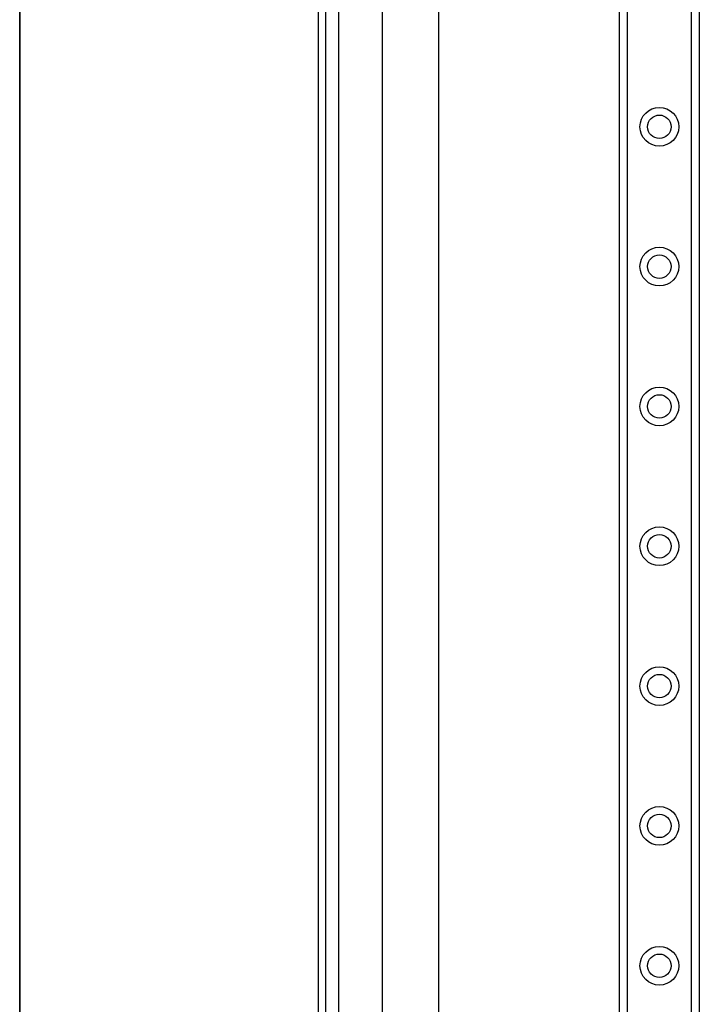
# Model space of a CAD drawing. Header units: inches. Extents: x 0 to 120, y -11 to 78.
# Tile 15 of 90: x 3 to 10, y 29 to 39. Entities that reach past the tile are written whole.
import ezdxf

# ---------------------------------------------------------------- set-up
doc = ezdxf.new("R2010")
doc.units = ezdxf.units.IN
doc.header["$LTSCALE"] = 7.213522
doc.header["$MEASUREMENT"] = 0
doc.layers.get('0').update_dxf_attribs({"lineweight": 25})
for name, color, linetype, lineweight in [('Sketch Geometry(ANSI)', 7, 'Continuous', 25), ('Symbols(ANSI)', 7, 'Continuous', 25), ('Visible Edges(ANSI)', 7, 'Continuous', 25), ('Visible Tangent Edges(ANSI)', 7, 'Continuous', 25)]:
    doc.layers.add(name, color=color, linetype=linetype, lineweight=lineweight)
doc.styles.add('Current-ANSI', font='arial.ttf')

# ---------------------------------------------------------------- blocks, each defined once
blk = doc.blocks.new('Borders 10_EXM - B (Inch)')
at = {"layer": 'Sketch Geometry(ANSI)', "linetype": 'Continuous', "lineweight": 35}
blk.add_line((0.3979, 10.5665), (0.3979, 0.2545), dxfattribs=at)
at = {"layer": 'Symbols(ANSI)', "color": 7, "style": 'Current-ANSI'}
blk.add_attdef('FILENAME_AND_PATH_001', (6.0203, 10.7181), '', height=0.09, dxfattribs=at)

msp = doc.modelspace()

# ---------------------------------------------------------------- linework, layer by layer
at = {"layer": 'Visible Edges(ANSI)'}
for p, q in [((5.9466, 63.0103), (5.9466, 19.792)), ((6.0242, 19.792), (6.0242, 63.0103)), ((9.0513, 21.4045), (9.0513, 61.3978)), ((9.8743, 61.3978), (9.8743, 21.4045)), ((6.6085, 26.3644), (6.6085, 56.4379)), ((7.1851, 56.4379), (7.1851, 26.3644))]:
    msp.add_line(p, q, dxfattribs=at)
for centre in [(9.4628, 37.7976), (9.4628, 36.3562), (9.4628, 34.9147), (9.4628, 33.4733), (9.4628, 32.0319), (9.4628, 30.5905), (9.4628, 29.1491)]:
    msp.add_circle(centre, 0.1208, dxfattribs=at)
at = {"layer": 'Visible Tangent Edges(ANSI)'}
for p, q in [((6.1604, 19.792), (6.1604, 63.0103)), ((9.1301, 61.3978), (9.1301, 21.4045)), ((9.7954, 21.4045), (9.7954, 61.3978))]:
    msp.add_line(p, q, dxfattribs=at)
for centre in [(9.4628, 37.7976), (9.4628, 36.3562), (9.4628, 34.9147), (9.4628, 33.4733), (9.4628, 32.0319), (9.4628, 30.5905), (9.4628, 29.1491)]:
    msp.add_circle(centre, 0.1997, dxfattribs=at)

# ---------------------------------------------------------------- block references
at = {"xscale": 7.213521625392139, "yscale": 7.213521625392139, "zscale": 7.213521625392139}
msp.add_blockref('Borders 10_EXM - B (Inch)', (0, 0), dxfattribs=at)

doc.saveas('drawing.dxf')
